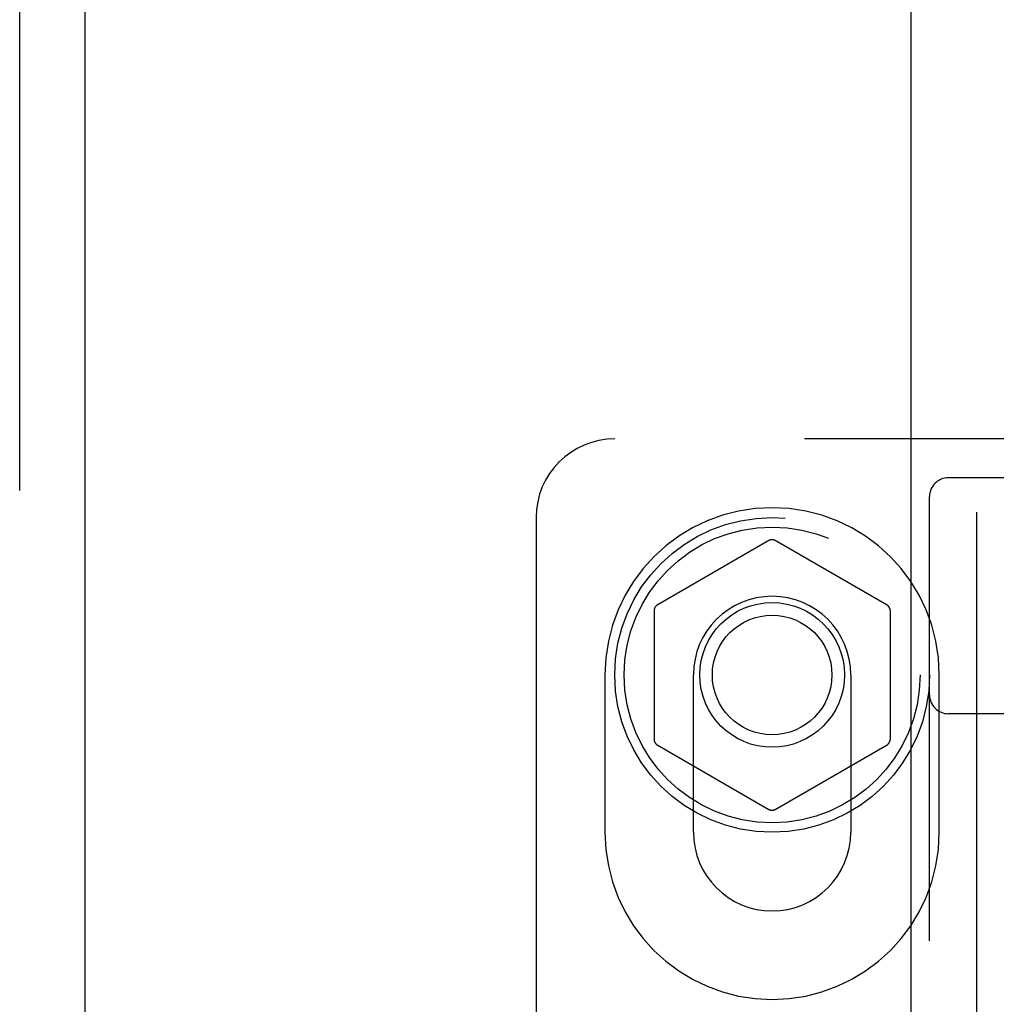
# Model space of a CAD drawing. Header units: inches. Extents: x 0 to 218, y 0 to 141.
# Tile 57 of 76: x 65.73 to 67.28, y 74.25 to 75.82. Entities that reach past the tile are written whole.
import ezdxf

# ---------------------------------------------------------------- set-up
doc = ezdxf.new("R2010")
doc.units = ezdxf.units.IN
doc.header["$LTSCALE"] = 11.987179
doc.header["$MEASUREMENT"] = 0
doc.linetypes.add('HIDDEN', pattern=[0.2, 0.1, -0.1])
for name, color, linetype in [('DEFAULT_2', 8, 'HIDDEN'), ('MAIN_RH_DOOR_ASSEMBLY', 7, 'CONTINUOUS'), ('SECONDARY_LH_DOOR_ASSEMBLY', 7, 'CONTINUOUS')]:
    doc.layers.add(name, color=color, linetype=linetype)

msp = doc.modelspace()

# ---------------------------------------------------------------- linework, layer by layer
at = {"layer": 'DEFAULT_2', "color": 8, "linetype": 'HIDDEN'}
for p, q in [((68.1768, 75.1495), (66.6768, 75.1495)), ((67.6468, 75.0878), (67.2068, 75.0878)), ((67.1768, 69.5573), (67.1768, 75.0578)), ((66.5518, 75.0245), (66.5518, 70.0245)), ((66.9218, 74.9881), (66.7443, 74.8856)), ((67.1093, 74.8856), (66.9318, 74.9881)), ((66.7393, 74.8769), (66.7393, 74.672)), ((67.1143, 74.8769), (67.1143, 74.672)), ((66.6612, 74.7745), (66.6612, 74.5245)), ((66.8018, 74.5245), (66.8018, 74.7745)), ((67.0518, 74.7745), (67.0518, 74.5245)), ((67.1924, 74.5245), (67.1924, 74.7745)), ((67.6468, 74.7128), (67.2068, 74.7128)), ((66.7443, 74.6633), (66.9218, 74.5608)), ((66.9318, 74.5608), (67.1093, 74.6633))]:
    msp.add_line(p, q, dxfattribs=at)
for radius in [0.25, 0.235, 0.115, 0.095]:
    msp.add_circle((66.9268, 74.7745), radius, dxfattribs=at)
for centre, radius, start, end in [((66.6768, 75.0245), 0.125, 90, 180), ((67.2068, 75.0578), 0.03, 90, 180), ((66.9268, 74.7745), 0.2656, 0, 180), ((66.9268, 74.9794), 0.01, 60.0037, 119.9986), ((66.9268, 74.7745), 0.125, 0, 180), ((66.7493, 74.8769), 0.01, 120.0031, 179.9988), ((67.1043, 74.8769), 0.01, 0.0034, 59.9992), ((67.2068, 74.7428), 0.03, 180, 270), ((66.7493, 74.672), 0.01, 180.0034, 239.9992), ((67.1043, 74.672), 0.01, 300.0031, 359.9988), ((66.9268, 74.5695), 0.01, 240.0037, 299.9986), ((66.9268, 74.5245), 0.2656, 180, 360), ((66.9268, 74.5245), 0.125, 180, 360)]:
    msp.add_arc(centre, radius, start, end, dxfattribs=at)
at = {"layer": 'MAIN_RH_DOOR_ASSEMBLY', "color": 8, "linetype": 'HIDDEN'}
msp.add_line((67.2518, 64.2445), (67.2518, 81.0545), dxfattribs=at)
at = {"layer": 'MAIN_RH_DOOR_ASSEMBLY', "color": 3, "linetype": 'Continuous'}
msp.add_line((67.1478, 64.3995), (67.1478, 80.8995), dxfattribs=at)
at = {"layer": 'SECONDARY_LH_DOOR_ASSEMBLY', "color": 8, "linetype": 'HIDDEN'}
msp.add_line((65.7313, 41.5035), (65.7313, 103.7955), dxfattribs=at)
at = {"layer": 'SECONDARY_LH_DOOR_ASSEMBLY', "color": 3, "linetype": 'Continuous'}
msp.add_line((65.8353, 41.5035), (65.8353, 103.7955), dxfattribs=at)

doc.saveas('drawing.dxf')
